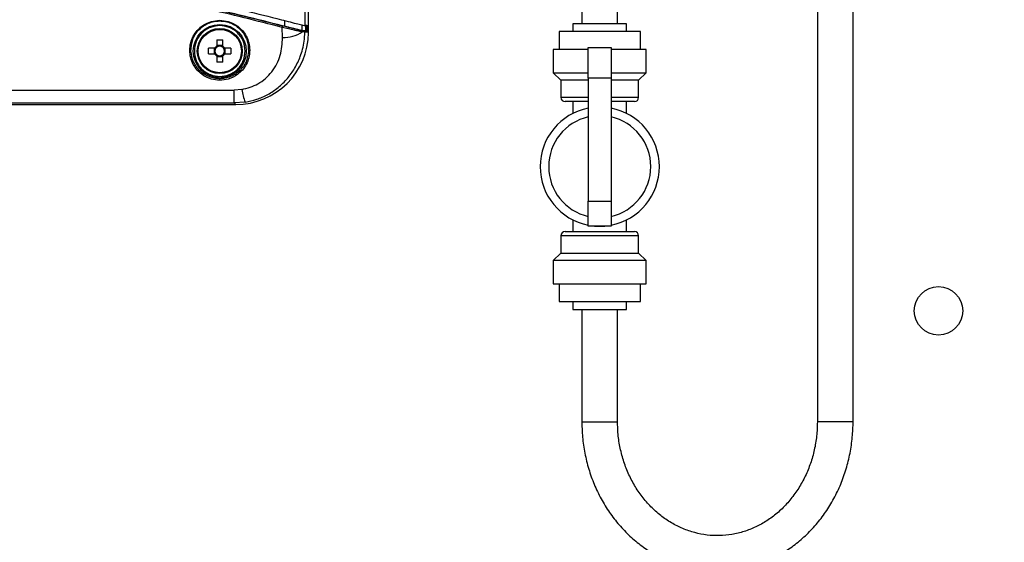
# Model space of a CAD drawing. Header units: inches. Extents: x 0.6 to 33.8, y 0 to 21.7.
# Tile 7 of 172: x 9.2 to 10.9, y 6.1 to 7. Entities that reach past the tile are written whole.
import ezdxf

# ---------------------------------------------------------------- set-up
doc = ezdxf.new("R2010")
doc.units = ezdxf.units.IN
doc.header["$MEASUREMENT"] = 0
doc.layers.add('FORMAT', color=7, linetype='Continuous')
doc.styles.add('SLDTEXTSTYLE3', font='TXT', dxfattribs={"width": 0.75})
doc.dimstyles.new('SLDDIMSTYLE0', dxfattribs={"dimtxt": 0.125, "dimasz": 0.13, "dimexe": 0, "dimexo": 0.0625, "dimgap": 0.03125, "dimtad": 0, "dimtih": 1, "dimtoh": 1, "dimdec": 1, "dimlfac": 4, "dimrnd": 1e-09, "dimzin": 12, "dimdsep": 46, "dimtxsty": 'SLDTEXTSTYLE3', "dimsah": 1, "dimcen": 0.09, "dimadec": 0, "dimazin": 3, "dimtfac": 1, "dimtdec": 1, "dimtofl": 0, "dimtmove": 0, "dimatfit": 3, "dimfxl": 1, "dimfrac": 2, "dimtolj": 1, "dimtzin": 12, "dimarcsym": 0})

# ---------------------------------------------------------------- blocks, each defined once
blk = doc.blocks.new('_D_3')
at = {"layer": 'FORMAT'}
for p, q in [((5.9903, 17.001), (3.3416, 17.001)), ((3.4666, 17.001), (3.4666, 10.7356)), ((3.2819, 10.7102), (3.2438, 10.7102)), ((3.2438, 10.7102), (3.2438, 10.5118)), ((3.6513, 10.7102), (3.6894, 10.7102)), ((3.6894, 10.7102), (3.6894, 10.5118)), ((3.2438, 10.5118), (3.2819, 10.5118)), ((3.6894, 10.5118), (3.6513, 10.5118)), ((3.4666, 4.0594), (3.4666, 10.3248)), ((13.003, 4.0594), (3.3416, 4.0594))]:
    blk.add_line(p, q, dxfattribs=at)
for points in [[(3.4666, 17.001), (3.4466, 16.871), (3.4866, 16.871)], [(3.4666, 4.0594), (3.4866, 4.1894), (3.4466, 4.1894)]]:
    blk.add_solid(points, dxfattribs=at)
at = {"layer": 'FORMAT', "char_height": 0.125, "attachment_point": 1, "style": 'SLDTEXTSTYLE3'}
for s, insert in [('1315', (3.2819, 10.6729)), ('51.8', (3.305, 10.4859))]:
    blk.add_mtext(s, dxfattribs=dict(at, insert=insert))

msp = doc.modelspace()

# ---------------------------------------------------------------- linework, layer by layer
at = {"color": 7, "linetype": 'Continuous'}
for p, q in [((9.7015, 7.0003), (9.7015, 8.5745)), ((9.7078, 6.9999), (9.7078, 8.5749)), ((10.5987, 7.2628), (10.5987, 6.3066)), ((10.6612, 6.3066), (10.6612, 7.2628)), ((10.1863, 7.2534), (10.1863, 7.0034)), ((10.2488, 7.0034), (10.2488, 7.2534)), ((9.5522, 7.0084), (9.5522, 7.0095)), ((9.6655, 7.0092), (9.6655, 6.9991)), ((9.6965, 6.9915), (9.6965, 7.0017)), ((10.1707, 7.0034), (10.1707, 6.9897)), ((10.2176, 7.0034), (10.1707, 7.0034)), ((10.2644, 7.0034), (10.2176, 7.0034)), ((10.2644, 6.9897), (10.2644, 7.0034)), ((9.6621, 6.9794), (9.6614, 6.9972)), ((9.6999, 6.9906), (9.6955, 6.9915)), ((9.7013, 6.9886), (9.6967, 6.9893)), ((9.6999, 6.9906), (9.7063, 6.9901)), ((9.7077, 6.9882), (9.7013, 6.9886)), ((9.7028, 6.9911), (9.7028, 7.0002)), ((9.7044, 7.0001), (9.7044, 6.9906)), ((9.7045, 6.9906), (9.7045, 7.0001)), ((9.707, 7), (9.707, 6.9901)), ((10.1463, 6.9897), (10.1463, 6.9584)), ((10.2176, 6.9897), (10.1463, 6.9897)), ((10.2888, 6.9897), (10.2176, 6.9897)), ((10.2888, 6.9584), (10.2888, 6.9897)), ((9.5471, 6.9752), (9.5471, 6.9642)), ((9.5573, 6.9642), (9.5573, 6.9752)), ((9.5437, 6.9608), (9.5327, 6.9608)), ((9.5327, 6.9506), (9.5327, 6.9608)), ((9.5327, 6.9506), (9.5437, 6.9506)), ((9.5425, 6.9608), (9.5425, 6.9506)), ((9.5573, 6.9654), (9.5471, 6.9654)), ((9.5717, 6.9608), (9.5607, 6.9608)), ((9.5607, 6.9506), (9.5717, 6.9506)), ((9.5619, 6.9506), (9.5619, 6.9608)), ((9.5717, 6.9608), (9.5717, 6.9506)), ((10.1363, 6.9584), (10.1363, 6.9178)), ((10.1976, 6.9584), (10.1363, 6.9584)), ((10.1976, 6.9083), (10.1976, 6.962)), ((10.1976, 6.962), (10.2376, 6.962)), ((10.2376, 6.962), (10.2376, 6.9083)), ((10.2988, 6.9584), (10.2376, 6.9584)), ((10.2988, 6.9178), (10.2988, 6.9584)), ((9.5471, 6.9472), (9.5471, 6.9362)), ((9.5471, 6.946), (9.5573, 6.946)), ((9.5573, 6.9362), (9.5573, 6.9472)), ((10.1363, 6.9178), (10.1494, 6.9047)), ((10.1363, 6.9178), (10.1976, 6.9178)), ((10.2376, 6.9178), (10.2988, 6.9178)), ((10.2857, 6.9047), (10.2988, 6.9178)), ((9.5522, 6.9045), (9.5522, 6.9073)), ((10.1494, 6.9047), (10.1494, 6.8747)), ((10.1976, 6.9047), (10.1494, 6.9047)), ((10.2376, 6.9083), (10.1976, 6.9083)), ((10.1976, 6.9083), (10.1976, 6.6932)), ((10.2376, 6.9083), (10.2376, 6.6932)), ((10.2857, 6.9047), (10.2376, 6.9047)), ((10.2857, 6.8747), (10.2857, 6.9047)), ((7.3319, 6.8874), (9.5776, 6.8874)), ((9.5908, 6.8884), (9.5776, 6.8874)), ((9.5776, 6.8648), (9.5776, 6.8874)), ((7.3319, 6.8648), (9.5776, 6.8648)), ((9.5966, 6.8663), (9.5776, 6.8648)), ((9.5776, 6.8648), (9.5803, 6.8622)), ((10.1494, 6.8747), (10.1976, 6.8747)), ((10.1976, 6.8672), (10.1569, 6.8672)), ((10.1707, 6.8672), (10.1707, 6.8467)), ((10.2376, 6.8747), (10.2857, 6.8747)), ((10.2782, 6.8672), (10.2376, 6.8672)), ((10.2644, 6.8467), (10.2644, 6.8672)), ((7.3293, 6.8622), (9.5803, 6.8622)), ((10.1976, 6.6932), (10.2376, 6.6932)), ((10.1976, 6.6495), (10.1976, 6.6932)), ((10.2376, 6.6932), (10.2376, 6.6495)), ((10.1707, 6.6602), (10.1707, 6.6397)), ((10.2644, 6.6397), (10.2644, 6.6602)), ((10.1569, 6.6397), (10.2782, 6.6397)), ((10.2376, 6.6495), (10.1976, 6.6495)), ((10.1494, 6.6322), (10.1494, 6.6022)), ((10.2857, 6.6322), (10.1494, 6.6322)), ((10.2857, 6.6022), (10.2857, 6.6322)), ((10.1494, 6.6022), (10.1363, 6.5891)), ((10.1363, 6.5891), (10.1363, 6.5484)), ((10.2988, 6.5891), (10.1363, 6.5891)), ((10.1494, 6.6022), (10.2857, 6.6022)), ((10.2988, 6.5891), (10.2857, 6.6022)), ((10.2988, 6.5484), (10.2988, 6.5891)), ((10.1363, 6.5484), (10.2988, 6.5484)), ((10.1463, 6.5484), (10.1463, 6.5172)), ((10.2888, 6.5172), (10.2888, 6.5484)), ((10.1463, 6.5172), (10.2888, 6.5172)), ((10.1707, 6.5172), (10.1707, 6.5034)), ((10.1707, 6.5034), (10.2644, 6.5034)), ((10.1863, 6.5034), (10.1863, 6.3066)), ((10.2488, 6.3066), (10.2488, 6.5034)), ((10.2644, 6.5034), (10.2644, 6.5172)), ((10.1863, 6.3066), (10.2465, 6.3066)), ((10.2465, 6.3066), (10.2488, 6.3066)), ((10.6218, 6.3066), (10.5987, 6.3066)), ((10.6612, 6.3066), (10.6218, 6.3066))]:
    msp.add_line(p, q, dxfattribs=at)
for centre, radius in [((9.5522, 6.9557), 0.0464), ((9.5522, 6.9557), 0.0394), ((9.5522, 6.9557), 0.0379), ((10.8108, 6.501), 0.0424)]:
    msp.add_circle(centre, radius, dxfattribs=at)
for centre, radius, start, end in [((9.655, 6.9998), 0.00689, 338.0297, 1.299), ((9.6632, 7.0411), 0.0617, 268.982, 302.8736), ((9.6949, 6.9897), 0.00188, 345.7628, 71.294), ((9.6994, 6.9887), 0.00197, 356.6654, 74.6538), ((8.4548, 2.3937), 4.7638, 74.7691, 74.8124), ((9.5522, 6.9557), 0.00993, 120.6869, 149.3131), ((9.5522, 6.9557), 0.00993, 210.6869, 239.3131), ((9.5522, 6.9557), 0.00838, 142.7589, 217.2411), ((9.5522, 6.9557), 0.00838, 127.2411, 142.7589), ((9.5522, 6.9557), 0.00838, 217.2411, 232.7589), ((9.5522, 6.9557), 0.00838, 52.7589, 127.2411), ((9.5522, 6.9557), 0.00838, 232.7589, 307.2411), ((9.5522, 6.9557), 0.00993, 30.6869, 59.3131), ((9.5522, 6.9557), 0.00838, 37.2411, 52.7589), ((9.5522, 6.9557), 0.00993, 300.6869, 329.3131), ((9.5522, 6.9557), 0.00838, 307.2411, 322.7589), ((9.5522, 6.9557), 0.00838, 322.7589, 37.2411), ((9.6789, 6.8998), 0.0888, 187.3896, 202.1785), ((10.1569, 6.8747), 0.0075, 180, 270), ((10.2782, 6.8747), 0.0075, 270, 0), ((10.2176, 6.7534), 0.1044, 101.0472, 258.9528), ((10.2176, 6.7534), 0.1044, 281.0472, 78.9528), ((10.2176, 6.7534), 0.0894, 102.9309, 257.0691), ((10.2176, 6.7534), 0.0894, 282.9309, 77.0691), ((10.1569, 6.6322), 0.0075, 90, 180), ((10.2176, 6.7534), 0.1044, 264.9823, 275.0177), ((10.2782, 6.6322), 0.0075, 0, 90)]:
    msp.add_arc(centre, radius, start, end, dxfattribs=at)
for centre, major_axis, ratio, start_param, end_param in [((9.5793, 6.9906), (0.0912, -0.0912), 0.992433, 5.501585, 7.053576), ((9.3929, 2.3937), (4.7019, 0), 0.979895, 1.504836, 1.506167), ((9.3947, 2.3937), (4.7112, 0), 0.979895, 1.504289, 1.505622)]:
    msp.add_ellipse(centre, major_axis=major_axis, ratio=ratio, start_param=start_param, end_param=end_param, dxfattribs=at)
for points, knots in [([(9.6614, 6.9972), (9.617, 7.0084), (9.5283, 7.0308), (9.4385, 7.0494), (9.3936, 7.0587)], [0, 0, 0, 0, 0.500336, 1, 1, 1, 1]), ([(9.6619, 7), (9.6174, 7.0112), (9.5287, 7.0336), (9.4388, 7.0522), (9.394, 7.0615)], [0, 0, 0, 0, 0.500879, 1, 1, 1, 1]), ([(9.394, 7.0615), (9.4395, 7.0521), (9.5306, 7.0332), (9.6205, 7.0105), (9.6655, 6.9991)], [0, 0, 0, 0, 0.499751, 1, 1, 1, 1]), ([(9.406, 7.069), (9.4486, 7.0602), (9.5338, 7.0424), (9.618, 7.0212), (9.6601, 7.0106)], [0, 0, 0, 0, 0.499783, 1, 1, 1, 1]), ([(9.5522, 6.9045), (9.5472, 6.9049), (9.5359, 6.9059), (9.5222, 6.9131), (9.5121, 6.9225), (9.5053, 6.9324), (9.5008, 6.9441), (9.4992, 6.957), (9.5008, 6.9699), (9.5053, 6.9816), (9.5121, 6.9915), (9.5222, 7.0009), (9.5359, 7.0081), (9.5472, 7.0091), (9.5522, 7.0095)], [0, 0, 0, 0, 0.085984, 0.196865, 0.263523, 0.337354, 0.417019, 0.5, 0.582981, 0.662646, 0.736477, 0.803135, 0.914016, 1, 1, 1, 1]), ([(9.5018, 6.9557), (9.5023, 6.9625), (9.5032, 6.9759), (9.5128, 6.9907), (9.5233, 6.9997), (9.5323, 7.0046), (9.542, 7.0078), (9.5488, 7.0082), (9.5522, 7.0084)], [0, 0, 0, 0, 0.261182, 0.515879, 0.64296, 0.761701, 0.882217, 1, 1, 1, 1]), ([(9.5522, 7.0095), (9.5572, 7.0091), (9.5686, 7.0081), (9.5822, 7.0009), (9.5923, 6.9915), (9.5991, 6.9816), (9.6036, 6.9699), (9.6052, 6.957), (9.6036, 6.9441), (9.5991, 6.9324), (9.5923, 6.9225), (9.5822, 6.9131), (9.5686, 6.9059), (9.5572, 6.9049), (9.5522, 6.9045)], [0, 0, 0, 0, 0.085984, 0.196865, 0.263523, 0.337354, 0.417019, 0.5, 0.582981, 0.662646, 0.736477, 0.803135, 0.914016, 1, 1, 1, 1]), ([(9.5522, 7.0084), (9.5556, 7.0082), (9.5624, 7.0078), (9.5721, 7.0046), (9.5811, 6.9997), (9.5916, 6.9907), (9.6012, 6.9759), (9.6021, 6.9625), (9.6026, 6.9557)], [0, 0, 0, 0, 0.117786, 0.238299, 0.357045, 0.484121, 0.738818, 1, 1, 1, 1]), ([(9.6601, 7.0106), (9.6654, 7.0092), (9.6761, 7.0064), (9.6893, 7.0031), (9.6986, 7.0008), (9.7006, 7.0005), (9.7015, 7.0003)], [0, 0, 0, 0, 0.256031, 0.51226, 0.762992, 1, 1, 1, 1]), ([(9.5967, 6.9557), (9.5961, 6.9613), (9.5952, 6.9699), (9.5896, 6.9802), (9.5839, 6.9874), (9.5768, 6.9931), (9.5664, 6.9985), (9.5522, 7.0012), (9.538, 6.9985), (9.5277, 6.9931), (9.5205, 6.9874), (9.5148, 6.9802), (9.5093, 6.9699), (9.5083, 6.9613), (9.5077, 6.9557)], [0, 0, 0, 0, 0.1197284, 0.1841803, 0.25, 0.3158197, 0.3802716, 0.5, 0.6197284, 0.6841803, 0.75, 0.8158197, 0.8802716, 1, 1, 1, 1]), ([(9.5966, 6.8663), (9.6035, 6.8677), (9.6172, 6.8706), (9.6368, 6.8794), (9.655, 6.8916), (9.6709, 6.9071), (9.6841, 6.9255), (9.6924, 6.9431), (9.6975, 6.9592), (9.7004, 6.9733), (9.701, 6.9833), (9.7013, 6.9886)], [0, 0, 0, 0, 0.116836, 0.23525, 0.359338, 0.488965, 0.613915, 0.749217, 0.824664, 0.908253, 1, 1, 1, 1]), ([(9.6967, 6.9893), (9.6948, 6.9896), (9.6909, 6.9904), (9.6825, 6.9922), (9.6726, 6.9945), (9.6652, 6.9963), (9.6614, 6.9972)], [0, 0, 0, 0, 0.249078, 0.499164, 0.748278, 1, 1, 1, 1]), ([(9.6955, 6.9915), (9.6937, 6.9919), (9.69, 6.9928), (9.682, 6.9948), (9.6726, 6.9972), (9.6655, 6.999), (9.6619, 7)], [0, 0, 0, 0, 0.249076, 0.499152, 0.748285, 1, 1, 1, 1]), ([(9.6965, 6.9915), (9.6955, 6.9917), (9.6935, 6.992), (9.6848, 6.9942), (9.675, 6.9966), (9.668, 6.9984), (9.6655, 6.9991)], [0, 0, 0, 0, 0.280009, 0.559842, 0.844503, 1, 1, 1, 1]), ([(9.7077, 6.9882), (9.7077, 6.9883), (9.7077, 6.9885), (9.7076, 6.9889), (9.7075, 6.9892), (9.7073, 6.9894), (9.7071, 6.9897), (9.7068, 6.99), (9.7065, 6.9901), (9.7063, 6.9901)], [0, 0, 0, 0, 0.125927, 0.251824, 0.37772, 0.503614, 0.629506, 0.755397, 1, 1, 1, 1]), ([(9.5908, 6.8884), (9.6006, 6.8911), (9.6213, 6.8967), (9.6452, 6.9189), (9.6605, 6.9476), (9.6616, 6.9689), (9.6621, 6.9794)], [0, 0, 0, 0, 0.2268251, 0.4775522, 0.7418825, 1, 1, 1, 1]), ([(9.5522, 6.9073), (9.549, 6.9075), (9.5425, 6.9079), (9.53, 6.9117), (9.5162, 6.9207), (9.5047, 6.9368), (9.5027, 6.9493), (9.5018, 6.9557)], [0, 0, 0, 0, 0.118172, 0.238771, 0.483399, 0.738045, 1, 1, 1, 1]), ([(9.5077, 6.9557), (9.5083, 6.9501), (9.5093, 6.9415), (9.5148, 6.9311), (9.5205, 6.924), (9.5277, 6.9183), (9.538, 6.9129), (9.5522, 6.9102), (9.5664, 6.9129), (9.5768, 6.9183), (9.5839, 6.924), (9.5896, 6.9311), (9.5952, 6.9415), (9.5961, 6.9501), (9.5967, 6.9557)], [0, 0, 0, 0, 0.119728, 0.18418, 0.25, 0.31582, 0.380272, 0.5, 0.619728, 0.68418, 0.75, 0.81582, 0.880272, 1, 1, 1, 1]), ([(9.5455, 6.9608), (9.5451, 6.9608), (9.5445, 6.9608), (9.5438, 6.9608), (9.5437, 6.9608)], [0, 0, 0, 0, 0.7011415, 1, 1, 1, 1]), ([(9.5437, 6.9506), (9.5442, 6.9506), (9.5448, 6.9506), (9.5454, 6.9506), (9.5455, 6.9506)], [0, 0, 0, 0, 0.831414, 1, 1, 1, 1]), ([(9.5471, 6.9642), (9.5471, 6.9637), (9.5471, 6.9631), (9.5471, 6.9625), (9.5471, 6.9624)], [0, 0, 0, 0, 0.831414, 1, 1, 1, 1]), ([(9.5471, 6.949), (9.5471, 6.9486), (9.5471, 6.9479), (9.5471, 6.9473), (9.5471, 6.9472)], [0, 0, 0, 0, 0.701141, 1, 1, 1, 1]), ([(9.6026, 6.9557), (9.6017, 6.9493), (9.5997, 6.9368), (9.5882, 6.9207), (9.5744, 6.9117), (9.5619, 6.9079), (9.5554, 6.9075), (9.5522, 6.9073)], [0, 0, 0, 0, 0.261955, 0.516601, 0.761229, 0.881831, 1, 1, 1, 1]), ([(9.5573, 6.9624), (9.5573, 6.9628), (9.5573, 6.9635), (9.5573, 6.9641), (9.5573, 6.9642)], [0, 0, 0, 0, 0.701141, 1, 1, 1, 1]), ([(9.5573, 6.9472), (9.5573, 6.9477), (9.5573, 6.9483), (9.5573, 6.9489), (9.5573, 6.949)], [0, 0, 0, 0, 0.831414, 1, 1, 1, 1]), ([(9.5607, 6.9608), (9.5602, 6.9608), (9.5596, 6.9608), (9.559, 6.9608), (9.5589, 6.9608)], [0, 0, 0, 0, 0.831414, 1, 1, 1, 1]), ([(9.5589, 6.9506), (9.5593, 6.9506), (9.56, 6.9506), (9.5606, 6.9506), (9.5607, 6.9506)], [0, 0, 0, 0, 0.7011415, 1, 1, 1, 1]), ([(10.1863, 6.3066), (10.1864, 6.3013), (10.1866, 6.2865), (10.1893, 6.2623), (10.195, 6.2343), (10.2036, 6.2072), (10.2148, 6.1812), (10.2285, 6.1568), (10.2446, 6.1341), (10.2628, 6.1136), (10.283, 6.0953), (10.3048, 6.0796), (10.3281, 6.0667), (10.3525, 6.0566), (10.3778, 6.0495), (10.4035, 6.0455), (10.4295, 6.0447), (10.4554, 6.0469), (10.4809, 6.0523), (10.5057, 6.0606), (10.5295, 6.0719), (10.552, 6.0859), (10.5731, 6.1026), (10.5924, 6.1217), (10.6096, 6.143), (10.6247, 6.1662), (10.6374, 6.1912), (10.6475, 6.2175), (10.655, 6.245), (10.6596, 6.2727), (10.6611, 6.2933), (10.6612, 6.3045), (10.6612, 6.3066)], [0, 0, 0, 0, 0.019307, 0.054369, 0.089449, 0.124528, 0.159599, 0.194653, 0.229677, 0.26466, 0.299588, 0.33445, 0.369235, 0.403941, 0.438569, 0.47313, 0.50764, 0.542121, 0.576593, 0.611077, 0.645598, 0.680173, 0.714814, 0.749525, 0.784307, 0.819154, 0.854058, 0.889011, 0.924002, 0.959025, 0.992254, 1, 1, 1, 1]), ([(10.5987, 6.3066), (10.5986, 6.3025), (10.5984, 6.2901), (10.5961, 6.2696), (10.5908, 6.2456), (10.5828, 6.2226), (10.5725, 6.2009), (10.5598, 6.1808), (10.5451, 6.1626), (10.5286, 6.1467), (10.5104, 6.1332), (10.4909, 6.1224), (10.4704, 6.1143), (10.4491, 6.1092), (10.4274, 6.1071), (10.4055, 6.1082), (10.3839, 6.1123), (10.3629, 6.1195), (10.3429, 6.1296), (10.3241, 6.1425), (10.3069, 6.1579), (10.2915, 6.1756), (10.2782, 6.1953), (10.2672, 6.2168), (10.2585, 6.2396), (10.2525, 6.2635), (10.2493, 6.286), (10.249, 6.3004), (10.2488, 6.3066)], [0, 0, 0, 0, 0.019566, 0.058726, 0.097895, 0.137066, 0.176253, 0.215474, 0.254754, 0.294122, 0.333612, 0.373256, 0.413079, 0.453089, 0.493268, 0.533567, 0.573903, 0.614177, 0.654326, 0.694312, 0.734128, 0.773787, 0.813312, 0.85273, 0.892067, 0.931344, 0.970577, 1, 1, 1, 1])]:
    msp.add_open_spline(points, degree=3, knots=knots, dxfattribs=at)
for points in [[(9.5471, 6.9752), (9.5488, 6.9753), (9.5522, 6.9754), (9.5556, 6.9753), (9.5573, 6.9752)], [(9.5573, 6.9362), (9.5556, 6.9361), (9.5522, 6.936), (9.5488, 6.9361), (9.5471, 6.9362)]]:
    msp.add_open_spline(points, degree=3, dxfattribs=at)

# ---------------------------------------------------------------- dimensions: what is measured, and where the dimension line sits
at = {"layer": 'FORMAT'}
dim = msp.add_linear_dim(base=(3.4666, 4.0594), p1=(6.0403, 17.001), p2=(13.053, 4.0594), angle=90, dimstyle='SLDDIMSTYLE0', dxfattribs=at)
dim.commit()
dim.dimension.update_dxf_attribs({"geometry": '_D_3', "text_midpoint": (3.4666, 10.5302), "dimtype": 160})

doc.saveas('drawing.dxf')
